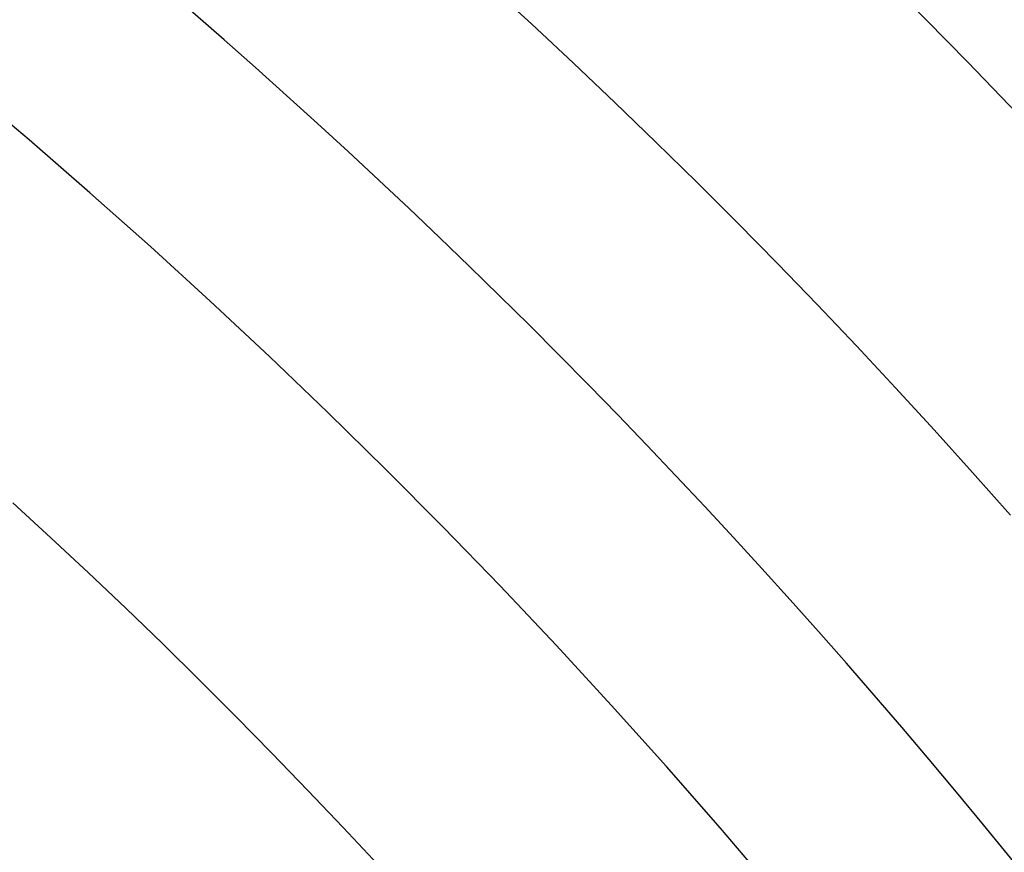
# Model space of a CAD drawing. Extents: x 12895 to 14339, y -6833 to -5581.
# Tile 48 of 79: x 13643.98 to 13650.33, y -6353.38 to -6348.01. Entities that reach past the tile are written whole.
import ezdxf

# ---------------------------------------------------------------- set-up
doc = ezdxf.new("R2010")
doc.units = 0
doc.layers.get('0').update_dxf_attribs({"linetype": 'CONTINUOUS'})
doc.layers.add('BLANCO_METALICO', color=7, linetype='CONTINUOUS')
doc.layers.add('COLOR', color=7, linetype='CONTINUOUS')

msp = doc.modelspace()

# ---------------------------------------------------------------- linework, layer by layer
at = {"extrusion": (0.1124755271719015, 0.1948133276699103, 0.974370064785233)}
msp.add_lwpolyline([(-15018.43660288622, -1296.50098592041), (-15018.94715248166, -1296.19201752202), (-15019.45569829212, -1295.878352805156), (-15019.96217989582, -1295.560010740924), (-15020.46653706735, -1295.237011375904), (-15020.96870980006, -1294.909375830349), (-15021.46863832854, -1294.577126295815), (-15021.96626315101, -1294.240286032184), (-15022.46152505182, -1293.898879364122), (-15022.95436512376, -1293.552931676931), (-15023.44472479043, -1293.20246941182), (-15023.93254582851, -1292.847520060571), (-15024.41777038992, -1292.488112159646), (-15024.90034102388, -1292.124275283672), (-15025.38020069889, -1291.756040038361), (-15025.85729282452, -1291.383438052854), (-15026.33156127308, -1291.006501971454), (-15026.80295040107, -1290.625265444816), (-15027.27140507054, -1290.239763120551), (-15027.7368706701, -1289.850030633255), (-15028.19929313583, -1289.456104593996), (-15028.65861897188, -1289.058022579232), (-15029.11479527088, -1288.655823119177), (-15029.56776973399, -1288.249545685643), (-15030.01749069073, -1287.839230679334), (-15030.46390711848, -1287.42491941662), (-15030.90696866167, -1287.006654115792), (-15031.34662565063, -1286.584477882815), (-15031.78282912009, -1286.158434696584), (-15032.21553082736, -1285.728569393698), (-15032.64468327, -1285.294927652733), (-15033.07023970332, -1284.857555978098), (-15033.49215415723, -1284.416501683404), (-15033.91038145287, -1283.971812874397), (-15034.3248772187, -1283.523538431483), (-15034.73559790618, -1283.071727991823), (-15035.14250080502, -1282.616431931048), (-15035.5455440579, -1282.157701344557), (-15035.94468667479, -1281.695588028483), (-15036.33988854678, -1281.230144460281), (-15036.73111045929, -1280.761423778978), (-15037.11831410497, -1280.289479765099), (-15037.50146209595, -1279.814366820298), (-15037.88051797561, -1279.336139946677), (-15038.2554462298, -1278.854854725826), (-15038.62621229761, -1278.370567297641), (-15038.99278258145, -1277.883334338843), (-15039.35512445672, -1277.393213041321), (-15039.71320628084, -1276.900261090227), (-15040.06699740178, -1276.404536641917), (-15040.41646816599, -1275.906098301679), (-15040.76158992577, -1275.405005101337), (-15041.1023350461, -1274.90131647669), (-15041.43867691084, -1274.395092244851), (-15041.7705899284, -1273.886392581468), (-15042.09804953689, -1273.375277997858), (-15042.42103220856, -1272.861809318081), (-15042.73951545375, -1272.346047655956), (-15043.05347782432, -1271.828054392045), (-15043.36289891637, -1271.30789115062), (-15043.66775937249, -1270.785619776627), (-15043.96804088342, -1270.261302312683), (-15044.26372618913, -1269.735000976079), (-15044.55479907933, -1269.20677813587), (-15044.84124439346, -1268.676696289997), (-15045.12304802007, -1268.144818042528), (-15045.40019689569, -1267.611206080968), (-15045.67267900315, -1267.075923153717), (-15045.94048336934, -1266.539032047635), (-15046.20360006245, -1266.000595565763), (-15046.4620201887, -1265.460676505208), (-15046.7157358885, -1264.919337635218), (-15046.96474033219, -1264.376641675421), (-15047.20902771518, -1263.832651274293), (-15047.44859325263, -1263.287428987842), (-15047.68343317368, -1262.741037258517), (-15047.91354471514, -1262.193538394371), (-15048.13892611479, -1261.64499454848), (-15048.35957660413, -1261.095467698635), (-15048.57549640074, -1260.545019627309), (-15048.78668670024, -1259.993711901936), (-15048.99314966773, -1259.441605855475), (-15049.19488842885, -1258.888762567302), (-15049.39190706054, -1258.335242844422), (-15049.5842105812, -1257.781107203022), (-15049.77180494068, -1257.226415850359), (-15049.95469700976, -1256.671228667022), (-15050.13289456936, -1256.115605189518), (-15050.30640629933, -1255.559604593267), (-15050.47524176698, -1255.003285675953), (-15050.63941141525, -1254.446706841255), (-15050.79892655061, -1253.889926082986), (-15050.95379933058, -1253.333000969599), (-15051.10404275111, -1252.77598862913), (-15051.24967063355, -1252.218945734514), (-15051.39069761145, -1251.661928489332), (-15051.52713911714, -1251.10499261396), (-15051.65901136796, -1250.548193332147), (-15051.78633135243, -1249.991585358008), (-15051.90911681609, -1249.435222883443), (-15052.02738624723, -1248.879159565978), (-15052.14115886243, -1248.32344851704), (-15052.25045459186, -1247.768142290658), (-15052.35529406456, -1247.213292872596), (-15052.45569859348, -1246.658951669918), (-15052.55169016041, -1246.105169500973), (-15052.64329140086, -1245.551996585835), (-15052.73052558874, -1244.999482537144), (-15052.81341662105, -1244.447676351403), (-15052.89198900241, -1243.896626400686), (-15052.96626782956, -1243.346380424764), (-15053.03627877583, -1242.796985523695), (-15053.10204807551, -1242.24848815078), (-15053.16360250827, -1241.700934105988), (-15053.22096938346, -1241.154368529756), (-15053.27417652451, -1240.60883589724), (-15053.3232522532, -1240.064380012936), (-15053.36822537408, -1239.521044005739), (-15053.40912515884, -1238.978870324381), (-15053.44598133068, -1238.437900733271), (-15053.47882404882, -1237.898176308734), (-15053.50768389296, -1237.35973743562), (-15053.53259184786, -1236.822623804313), (-15053.55357928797, -1236.286874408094), (-15053.57067796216, -1235.752527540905), (-15053.58391997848, -1235.219620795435), (-15053.59333778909, -1234.6881910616), (-15053.59896417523, -1234.158274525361), (-15053.60083223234, -1233.629906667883), (-15053.59903301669, -1233.1113657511), (-15053.59361436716, -1232.591332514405), (-15053.58454499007, -1232.069840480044), (-15053.57179388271, -1231.546923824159), (-15053.55533034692, -1231.022617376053), (-15053.53512400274, -1230.496956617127), (-15053.51114480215, -1229.969977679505), (-15053.48336304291, -1229.441717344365), (-15053.45174938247, -1228.912213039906), (-15053.41627485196, -1228.381502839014), (-15053.37691087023, -1227.849625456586), (-15053.33362925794, -1227.316620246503), (-15053.28640225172, -1226.782527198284), (-15053.23520251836, -1226.247386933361), (-15053.18000316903, -1225.71124070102), (-15053.12077777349, -1225.174130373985), (-15053.05750037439, -1224.636098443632), (-15052.99014550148, -1224.097188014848), (-15052.91868818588, -1223.557442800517), (-15052.84310397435, -1223.016907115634), (-15052.76336894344, -1222.475625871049), (-15052.67945971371, -1221.93364456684), (-15052.59135346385, -1221.391009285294), (-15052.49902794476, -1220.847766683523), (-15052.40246149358, -1220.30396398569), (-15052.30163304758, -1219.759648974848), (-15052.19652215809, -1219.214869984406), (-15052.08710900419, -1218.669675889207), (-15051.9733744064, -1218.12411609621), (-15051.85529984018, -1217.578240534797), (-15051.73286744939, -1217.0320996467), (-15051.60606005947, -1216.48574437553), (-15051.47486119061, -1215.939226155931), (-15051.33925507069, -1215.39259690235), (-15051.19922664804, -1214.84590899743), (-15051.05476160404, -1214.299215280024), (-15050.9058463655, -1213.752569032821), (-15050.75246811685, -1213.206023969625), (-15050.59461481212, -1212.659634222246), (-15050.43227518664, -1212.113454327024), (-15050.26543876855, -1211.567539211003), (-15050.09409589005, -1211.021944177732), (-15049.91823769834, -1210.476724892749), (-15049.73785616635, -1209.931937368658), (-15049.55294410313, -1209.387637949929), (-15049.36349516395, -1208.843883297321), (-15049.16950386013, -1208.300730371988), (-15048.9709655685, -1207.758236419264), (-15048.76787654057, -1207.216458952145), (-15048.5602339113, -1206.675455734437), (-15048.34803570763, -1206.135284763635), (-15048.13128085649, -1205.596004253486), (-15047.90996919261, -1205.057672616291), (-15047.68410146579, -1204.520348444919), (-15047.45367934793, -1203.984090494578), (-15047.21870543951, -1203.448957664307), (-15046.97918327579, -1202.915008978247), (-15046.73511733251, -1202.382303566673), (-15046.48651303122, -1201.850900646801), (-15046.23337674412, -1201.320859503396), (-15045.9757157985, -1200.792239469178), (-15045.71353848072, -1200.265099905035), (-15045.44685403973, -1199.73950018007), (-15045.17567269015, -1199.215499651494), (-15044.9000056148, -1198.693157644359), (-15044.61986496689, -1198.172533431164), (-15044.33526387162, -1197.653686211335), (-15044.0462164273, -1197.1366750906), (-15043.75273770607, -1196.62155906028), (-15043.454843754, -1196.108396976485), (-15043.15255159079, -1195.597247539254), (-15042.84587920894, -1195.088169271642), (-15042.53484557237, -1194.581220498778), (-15042.21947061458, -1194.076459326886), (-15041.8997752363, -1193.573943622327), (-15041.57578130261, -1193.073730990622), (-15041.24751163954, -1192.575878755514), (-15040.9149900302, -1192.080443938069), (-15040.57824121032, -1191.587483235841), (-15040.23729086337, -1191.097053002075), (-15039.89216561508, -1190.609209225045), (-15039.54289302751, -1190.124007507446), (-15039.18950159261, -1189.641503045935), (-15038.83202072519, -1189.161750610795), (-15038.47048075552, -1188.684804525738), (-15038.10491292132, -1188.21071864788), (-15037.73534935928, -1187.739546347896), (-15037.36182309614, -1187.271340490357), (-15036.98436803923, -1186.806153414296), (-15036.60301896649, -1186.34403691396), (-15036.21781151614, -1185.885042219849), (-15035.82878217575, -1185.429219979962), (-15035.43596827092, -1184.976620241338), (-15035.03940795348, -1184.527292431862), (-15034.63914018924, -1184.081285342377), (-15034.23520474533, -1183.638647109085), (-15033.82764217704, -1183.199425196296), (-15033.41649381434, -1182.763666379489), (-15033.00180174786, -1182.33141672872), (-15032.5836088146, -1181.902721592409), (-15032.16195858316, -1181.477625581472), (-15031.73689533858, -1181.056172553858), (-15031.30846406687, -1180.638405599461), (-15030.87671043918, -1180.224367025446), (-15030.44168079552, -1179.814098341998), (-15030.00342212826, -1179.407640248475), (-15029.56198206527, -1179.00503262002), (-15029.11740885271, -1178.606314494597), (-15028.66975133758, -1178.211524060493), (-15028.21905894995, -1177.820698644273), (-15027.76538168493, -1177.433874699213), (-15027.30877008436, -1177.051087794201), (-15026.8492752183, -1176.672372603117), (-15026.38694866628, -1176.297762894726), (-15025.92184249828, -1175.927291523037), (-15025.45400925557, -1175.560990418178), (-15024.98350193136, -1175.198890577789), (-15024.51037395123, -1174.841022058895), (-15024.0346791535, -1174.487413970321), (-15023.5564717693, -1174.13809446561), (-15023.07580640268, -1173.793090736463), (-15022.59273801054, -1173.452429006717), (-15022.10732188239, -1173.116134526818), (-15021.61961362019, -1172.784231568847), (-15021.12966911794, -1172.456743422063), (-15020.63754454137, -1172.133692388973), (-15020.14329630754, -1171.815099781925), (-15019.64698106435, -1171.500985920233)], dxfattribs=at)
for points in [[(13647.00967558, -6347.788391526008), (13647.28156182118, -6348.037857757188), (13647.55133162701, -6348.289634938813), (13647.818962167, -6348.543714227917), (13648.08443061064, -6348.800086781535), (13648.34771412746, -6349.058743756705), (13648.60878988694, -6349.319676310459), (13648.86763505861, -6349.582875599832), (13649.12422681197, -6349.848332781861), (13649.37854231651, -6350.116039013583), (13649.63055874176, -6350.385985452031), (13649.88025325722, -6350.658163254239), (13650.12760303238, -6350.932563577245), (13650.37258523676, -6351.209177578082)], [(13646.29194386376, -6353.466081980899), (13646.06522519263, -6353.223233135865), (13645.83643822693, -6352.982399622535), (13645.6056035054, -6352.743589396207), (13645.37274156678, -6352.506810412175), (13645.13787294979, -6352.272070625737), (13644.90101819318, -6352.039377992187), (13644.6621978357, -6351.808740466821), (13644.42143241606, -6351.580166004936), (13644.17874247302, -6351.353662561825), (13643.93414854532, -6351.129238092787)]]:
    msp.add_lwpolyline(points)
at = {"extrusion": (0.1124755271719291, 0.1948133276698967, 0.9743700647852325)}
msp.add_lwpolyline([(-15017.52574510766, -1171.500985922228), (-15018.04681472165, -1171.80577710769), (-15018.56593438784, -1172.115427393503), (-15019.08304083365, -1172.429918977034), (-15019.59807095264, -1172.749232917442), (-15020.11096182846, -1173.073349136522), (-15020.62165075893, -1173.402246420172), (-15021.13007527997, -1173.735902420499), (-15021.63617318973, -1174.074293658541), (-15022.13988257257, -1174.417395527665), (-15022.6411418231, -1174.765182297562), (-15023.13988967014, -1175.117627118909), (-15023.63606520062, -1175.474702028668), (-15024.12960788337, -1175.836377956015), (-15024.62045759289, -1176.202624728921), (-15025.10855463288, -1176.573411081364), (-15025.59383975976, -1176.948704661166), (-15026.07625420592, -1177.328472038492), (-15026.55573970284, -1177.712678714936), (-15027.03223850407, -1178.101289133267), (-15027.50569340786, -1178.49426668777), (-15027.97604777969, -1178.891573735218), (-15028.44324557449, -1179.293171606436), (-15028.90723135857, -1179.69902061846), (-15029.36795033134, -1180.109080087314), (-15029.82534834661, -1180.523308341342), (-15030.27937193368, -1180.941662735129), (-15030.72996831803, -1181.36409966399), (-15031.17708544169, -1181.790574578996), (-15031.62067198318, -1182.221042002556), (-15032.06067737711, -1182.655455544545), (-15032.49705183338, -1183.093767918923), (-15032.92974635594, -1183.535930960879), (-15033.35871276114, -1183.981895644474), (-15033.78390369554, -1184.431612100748), (-15034.20527265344, -1184.885029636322), (-15034.62277399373, -1185.342096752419), (-15035.03636295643, -1185.802761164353), (-15035.44599567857, -1186.266969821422), (-15035.85162920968, -1186.734668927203), (-15036.2532215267, -1187.205803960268), (-15036.65073154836, -1187.680319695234), (-15037.04411914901, -1188.158160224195), (-15037.43334517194, -1188.639268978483), (-15037.81837144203, -1189.123588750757), (-15038.19916077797, -1189.611061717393), (-15038.57567700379, -1190.101629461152), (-15038.94788495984, -1190.595232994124), (-15039.31575051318, -1191.091812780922), (-15039.67924056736, -1191.591308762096), (-15040.0383230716, -1192.093660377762), (-15040.39296702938, -1192.598806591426), (-15040.74314250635, -1193.106685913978), (-15041.08882063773, -1193.617236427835), (-15041.42997363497, -1194.130395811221), (-15041.76657479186, -1194.646101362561), (-15042.09859849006, -1195.164290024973), (-15042.42602020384, -1195.684898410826), (-15042.74881650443, -1196.207862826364), (-15043.0669650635, -1196.733119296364), (-15043.38044465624, -1197.260603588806), (-15043.68923516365, -1197.790251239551), (-15043.99331757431, -1198.321997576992), (-15044.2926739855, -1198.855777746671), (-15044.58728760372, -1199.391526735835), (-15044.87714274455, -1199.929179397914), (-15045.16222483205, -1200.468670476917), (-15045.44252039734, -1201.009934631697), (-15045.71801707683, -1201.552906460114), (-15045.98870360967, -1202.097520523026), (-15046.25456983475, -1202.643711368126), (-15046.51560668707, -1203.191413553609), (-15046.77180619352, -1203.740561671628), (-15047.02316146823, -1204.291090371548), (-15047.2696667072, -1204.842934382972), (-15047.51131718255, -1205.39602853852), (-15047.74810923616, -1205.950307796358), (-15047.9800402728, -1206.505707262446), (-15048.20710875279, -1207.062162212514), (-15048.42931418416, -1207.619608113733), (-15048.64665711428, -1208.177980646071), (-15048.85913912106, -1208.737215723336), (-15049.06676280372, -1209.297249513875), (-15049.26953177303, -1209.858018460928), (-15049.4674506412, -1210.41945930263), (-15049.66052501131, -1210.981509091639), (-15049.84876146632, -1211.544105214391), (-15050.03216755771, -1212.107185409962), (-15050.21075179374, -1212.670687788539), (-15050.3845236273, -1213.234550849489), (-15050.5534934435, -1213.798713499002), (-15050.71767254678, -1214.363115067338), (-15050.87707314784, -1214.927695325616), (-15051.03170835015, -1215.492394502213), (-15051.18159213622, -1216.05715329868), (-15051.32673935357, -1216.621912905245), (-15051.46716570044, -1217.186615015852), (-15051.6028877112, -1217.75120184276), (-15051.7339227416, -1218.315616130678), (-15051.86028895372, -1218.879801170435), (-15051.98200530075, -1219.443700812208), (-15052.09909151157, -1220.007259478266), (-15052.2115680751, -1220.57042217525), (-15052.31945622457, -1221.133134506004), (-15052.42277792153, -1221.695342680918), (-15052.5215558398, -1222.256993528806), (-15052.61581334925, -1222.81803450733), (-15052.70557449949, -1223.378413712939), (-15052.79086400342, -1223.93807989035), (-15052.87170722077, -1224.496982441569), (-15052.94813014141, -1225.05507143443), (-15053.02015936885, -1225.612297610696), (-15053.08782210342, -1226.168612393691), (-15053.15114612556, -1226.723967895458), (-15053.21015977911, -1227.278316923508), (-15053.26489195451, -1227.831612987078), (-15053.315372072, -1228.383810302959), (-15053.3616300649, -1228.9348638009), (-15053.40369636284, -1229.484729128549), (-15053.44160187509, -1230.033362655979), (-15053.47537797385, -1230.580721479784), (-15053.50505647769, -1231.126763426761), (-15053.53066963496, -1231.671447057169), (-15053.55225010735, -1232.21473166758), (-15053.56983095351, -1232.756577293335), (-15053.58344561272, -1233.296944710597), (-15053.59312788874, -1233.835795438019), (-15053.5989119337, -1234.373091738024), (-15053.60083223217, -1234.908796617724), (-15053.5990805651, -1235.420439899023), (-15053.59380538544, -1235.933536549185), (-15053.58497662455, -1236.448054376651), (-15053.57256448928, -1236.963960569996), (-15053.55653947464, -1237.481221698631), (-15053.5368723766, -1237.999803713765), (-15053.51353430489, -1238.519671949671), (-15053.48649669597, -1239.040791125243), (-15053.45573132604, -1239.563125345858), (-15053.42121032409, -1240.086638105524), (-15053.38290618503, -1240.611292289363), (-15053.34079178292, -1241.137050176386), (-15053.29484038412, -1241.663873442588), (-15053.24502566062, -1242.191723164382), (-15053.1913217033, -1242.720559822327), (-15053.13370303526, -1243.250343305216), (-15053.07214462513, -1243.781032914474), (-15053.00662190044, -1244.312587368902), (-15052.93711076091, -1244.844964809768), (-15052.86358759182, -1245.378122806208), (-15052.78602927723, -1245.912018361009), (-15052.70441321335, -1246.446607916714), (-15052.61871732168, -1246.981847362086), (-15052.52892006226, -1247.517692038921), (-15052.43500044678, -1248.054096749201), (-15052.33693805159, -1248.591015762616), (-15052.23471303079, -1249.128402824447), (-15052.128306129, -1249.666211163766), (-15052.0176986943, -1250.204393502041), (-15051.9028726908, -1250.742902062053), (-15051.78381071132, -1251.281688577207), (-15051.66049598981, -1251.82070430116), (-15051.53291241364, -1252.359900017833), (-15051.40104453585, -1252.899226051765), (-15051.26487758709, -1253.438632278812), (-15051.12439748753, -1253.978068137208), (-15050.97959085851, -1254.517482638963), (-15050.83044503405, -1255.056824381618), (-15050.67694807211, -1255.596041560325), (-15050.51908876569, -1256.135081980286), (-15050.35685665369, -1256.67389306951), (-15050.19024203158, -1257.212421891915), (-15050.01923596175, -1257.750615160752), (-15049.84383028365, -1258.288419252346), (-15049.66401762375, -1258.825780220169), (-15049.47979140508, -1259.362643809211), (-15049.29114585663, -1259.898955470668), (-15049.09807602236, -1260.434660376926), (-15048.90057776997, -1260.969703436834), (-15048.69864779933, -1261.504029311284), (-15048.49228365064, -1262.037582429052), (-15048.28148371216, -1262.57030700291), (-15048.06624722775, -1263.102147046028), (-15047.84657430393, -1263.633046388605), (-15047.62246591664, -1264.162948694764), (-15047.3939239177, -1264.691797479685), (-15047.16095104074, -1265.219536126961), (-15046.92355090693, -1265.746107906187), (-15046.68172803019, -1266.271455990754), (-15046.43548782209, -1266.795523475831), (-15046.18483659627, -1267.318253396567), (-15045.92978157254, -1267.839588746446), (-15045.67033088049, -1268.359472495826), (-15045.4064935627, -1268.877847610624), (-15045.13827957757, -1269.394657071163), (-15044.86569980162, -1269.909843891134), (-15044.58876603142, -1270.4233511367), (-15044.3074909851, -1270.93512194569), (-15044.0218883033, -1271.445099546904), (-15043.7319725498, -1271.953227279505), (-15043.43775921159, -1272.459448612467), (-15043.13926469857, -1272.963707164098), (-15042.83650634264, -1273.465946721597), (-15042.52950239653, -1273.966111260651), (-15042.21827203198, -1274.464144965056), (-15041.90283533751, -1274.959992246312), (-15041.5832133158, -1275.453597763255), (-15041.25942788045, -1275.944906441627), (-15040.93150185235, -1276.433863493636), (-15040.59945895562, -1276.920414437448), (-15040.26332381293, -1277.404505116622), (-15039.92312194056, -1277.886081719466), (-15039.57887974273, -1278.365090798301), (-15039.23062450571, -1278.841479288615), (-15038.87838439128, -1279.315194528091), (-15038.52218842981, -1279.786184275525), (-15038.16206651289, -1280.254396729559), (-15037.79804938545, -1280.719780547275), (-15037.43016863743, -1281.182284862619), (-15037.05845669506, -1281.641859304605), (-15036.68294681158, -1282.098454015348), (-15036.30367305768, -1282.55201966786), (-15035.92067031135, -1283.002507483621), (-15035.53397424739, -1283.449869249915), (-15035.14362132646, -1283.894057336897), (-15034.74964878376, -1284.335024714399), (-15034.35209461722, -1284.772724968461), (-15033.95099757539, -1285.207112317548), (-15033.54639714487, -1285.638141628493), (-15033.13833353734, -1286.065768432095), (-15032.72684767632, -1286.4899489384), (-15032.31198118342, -1286.910640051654), (-15031.89377636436, -1287.327799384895), (-15031.47227619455, -1287.741385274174), (-15031.04752430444, -1288.151356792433), (-15030.61956496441, -1288.557673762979), (-15030.18844306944, -1288.960296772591), (-15029.75420412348, -1289.359187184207), (-15029.31689422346, -1289.754307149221), (-15028.87656004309, -1290.145619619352), (-15028.43324881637, -1290.533088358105), (-15027.9870083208, -1290.916677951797), (-15027.53788686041, -1291.296353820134), (-15027.08593324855, -1291.672082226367), (-15026.63119679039, -1292.043830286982), (-15026.17372726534, -1292.411565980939), (-15025.71357490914, -1292.77525815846), (-15025.25079039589, -1293.134876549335), (-15024.78542481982, -1293.490391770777), (-15024.317529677, -1293.841775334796), (-15023.84715684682, -1294.188999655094), (-15023.37435857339, -1294.53203805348), (-15022.89918744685, -1294.870864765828), (-15022.42169638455, -1295.205454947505), (-15021.94193861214, -1295.53578467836), (-15021.45996764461, -1295.861830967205), (-15020.97583726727, -1296.183571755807), (-15020.48960151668, -1296.500985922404)], dxfattribs=at)
at = {"extrusion": (0.1124755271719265, 0.1948133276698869, 0.9743700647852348)}
msp.add_lwpolyline([(-15023.88679101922, -1171.500985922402), (-15024.3622058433, -1171.836103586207), (-15024.83536931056, -1172.175294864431), (-15025.30623226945, -1172.518536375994), (-15025.77474586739, -1172.865803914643), (-15026.24086156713, -1173.217072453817), (-15026.70453116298, -1173.572316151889), (-15027.16570679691, -1173.931508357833), (-15027.6243409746, -1174.294621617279), (-15028.08038658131, -1174.661627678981), (-15028.53379689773, -1175.032497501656), (-15028.98452561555, -1175.407201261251), (-15029.43252685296, -1175.785708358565), (-15029.87775517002, -1176.16798742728), (-15030.32016558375, -1176.554006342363), (-15030.75971358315, -1176.943732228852), (-15031.19635514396, -1177.337131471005), (-15031.63004674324, -1177.734169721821), (-15032.06074537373, -1178.134811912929), (-15032.48840855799, -1178.539022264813), (-15032.91299436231, -1178.946764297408), (-15033.33446141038, -1179.358000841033), (-15033.75276889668, -1179.772694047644), (-15034.16787659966, -1180.190805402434), (-15034.57974489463, -1180.612295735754), (-15034.98833476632, -1181.037125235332), (-15035.39360782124, -1181.465253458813), (-15035.79552629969, -1181.896639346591), (-15036.1940530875, -1182.33124123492), (-15036.58915172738, -1182.769016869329), (-15036.98078643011, -1183.209923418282), (-15037.3689220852, -1183.653917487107), (-15037.75352427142, -1184.100955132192), (-15038.13455926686, -1184.550991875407), (-15038.51199405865, -1185.003982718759), (-15038.88579635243, -1185.459882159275), (-15039.25593458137, -1185.918644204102), (-15039.62237791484, -1186.380222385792), (-15039.98509626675, -1186.844569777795), (-15040.34406030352, -1187.311639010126), (-15040.69924145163, -1187.781382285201), (-15041.05061190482, -1188.253751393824), (-15041.39814463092, -1188.728697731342), (-15041.74181337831, -1189.206172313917), (-15042.08159268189, -1189.686125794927), (-15042.41745786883, -1190.16850848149), (-15042.74938506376, -1190.653270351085), (-15043.07735119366, -1191.140361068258), (-15043.40133399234, -1191.629730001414), (-15043.72131200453, -1192.121326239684), (-15044.03726458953, -1192.615098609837), (-15044.34917192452, -1193.110995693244), (-15044.65701500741, -1193.608965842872), (-15044.96077565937, -1194.108957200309), (-15045.26043652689, -1194.610917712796), (-15045.55598108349, -1195.11479515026), (-15045.84739363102, -1195.620537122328), (-15046.13465930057, -1196.128091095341), (-15046.41776405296, -1196.637404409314), (-15046.69669467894, -1197.148424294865), (-15046.97143879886, -1197.661097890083), (-15047.24198486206, -1198.175372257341), (-15047.5083221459, -1198.691194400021), (-15047.77044075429, -1199.208511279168), (-15048.02833161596, -1199.727269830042), (-15048.28198648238, -1200.247416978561), (-15048.53139792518, -1200.768899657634), (-15048.77655933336, -1201.291664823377), (-15049.01746491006, -1201.815659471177), (-15049.25410966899, -1202.340830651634), (-15049.48648943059, -1202.867125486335), (-15049.71460081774, -1203.394491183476), (-15049.93844125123, -1203.922875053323), (-15050.15800894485, -1204.452224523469), (-15050.3733029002, -1204.982487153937), (-15050.58432290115, -1205.513610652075), (-15050.79106950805, -1206.045542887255), (-15050.99354405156, -1206.578231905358), (-15051.19174862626, -1207.111625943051), (-15051.38568608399, -1207.645673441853), (-15051.57536002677, -1208.180323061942), (-15051.76077479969, -1208.715523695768), (-15051.94193548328, -1209.251224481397), (-15052.11884788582, -1209.787374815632), (-15052.29151853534, -1210.323924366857), (-15052.45995467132, -1210.860823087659), (-15052.62416423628, -1211.398021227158), (-15052.78415586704, -1211.935469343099), (-15052.93993888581, -1212.473118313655), (-15053.09152329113, -1213.01091934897), (-15053.23891974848, -1213.548824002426), (-15053.38213958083, -1214.086784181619), (-15053.52119475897, -1214.624752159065), (-15053.6560978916, -1215.162680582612), (-15053.78686221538, -1215.70052248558), (-15053.9135015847, -1216.238231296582), (-15054.03603046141, -1216.775760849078), (-15054.15446390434, -1217.313065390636), (-15054.26881755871, -1217.850099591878), (-15054.37910764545, -1218.386818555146), (-15054.48535095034, -1218.923177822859), (-15054.5875648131, -1219.459133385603), (-15054.68576711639, -1219.994641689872), (-15054.77997627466, -1220.529659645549), (-15054.87021122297, -1221.064144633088), (-15054.95649140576, -1221.598054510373), (-15055.03883676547, -1222.131347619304), (-15055.11726773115, -1222.663982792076), (-15055.19180520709, -1223.195919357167), (-15055.26247056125, -1223.727117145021), (-15055.32928561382, -1224.257536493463), (-15055.39227262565, -1224.787138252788), (-15055.45145428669, -1225.315883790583), (-15055.50685370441, -1225.843734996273), (-15055.55849439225, -1226.370654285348), (-15055.606400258, -1226.896604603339), (-15055.65059559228, -1227.42154942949), (-15055.69110505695, -1227.945452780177), (-15055.7279536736, -1228.468279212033), (-15055.76116681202, -1228.989993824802), (-15055.79077017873, -1229.510562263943), (-15055.8167898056, -1230.029950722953), (-15055.83925203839, -1230.548125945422), (-15055.85818352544, -1231.065055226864), (-15055.87361120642, -1231.580706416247), (-15055.88556230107, -1232.095047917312), (-15055.89406429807, -1232.608048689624), (-15055.89914494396, -1233.119678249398), (-15055.90083223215, -1233.629906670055), (-15055.89908475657, -1234.149155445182), (-15055.89382253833, -1234.669854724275), (-15055.88501608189, -1235.191972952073), (-15055.87263615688, -1235.715477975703), (-15055.8566538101, -1236.240337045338), (-15055.83704037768, -1236.766516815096), (-15055.81376749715, -1237.293983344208), (-15055.78680711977, -1237.822702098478), (-15055.75613152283, -1238.352637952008), (-15055.72171332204, -1238.883755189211), (-15055.6835254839, -1239.416017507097), (-15055.64154133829, -1239.949388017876), (-15055.59573459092, -1240.483829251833), (-15055.54607933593, -1241.01930316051), (-15055.49255006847, -1241.555771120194), (-15055.4351216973, -1242.093193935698), (-15055.37376955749, -1242.631531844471), (-15055.30846942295, -1243.170744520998), (-15055.23919751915, -1243.710791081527), (-15055.16593053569, -1244.251630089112), (-15055.08864563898, -1244.793219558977), (-15055.00732048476, -1245.335516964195), (-15054.92193323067, -1245.8784792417), (-15054.83246254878, -1246.422062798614), (-15054.73888763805, -1246.966223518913), (-15054.64118823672, -1247.510916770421), (-15054.53934463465, -1248.056097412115), (-15054.43333768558, -1248.601719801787), (-15054.32314881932, -1249.147737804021), (-15054.20876005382, -1249.6941047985), (-15054.09015400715, -1250.240773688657), (-15053.96731390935, -1250.787696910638), (-15053.84022361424, -1251.334826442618), (-15053.70886761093, -1251.882113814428), (-15053.57323103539, -1252.429510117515), (-15053.43329968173, -1252.976966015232), (-15053.28906001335, -1253.524431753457), (-15053.14049917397, -1254.07185717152), (-15052.98760499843, -1254.619191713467), (-15052.83036602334, -1255.166384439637), (-15052.66877149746, -1255.71338403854), (-15052.502811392, -1256.260138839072), (-15052.33247641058, -1256.806596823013), (-15052.15775799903, -1257.352705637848), (-15051.97864835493, -1257.898412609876), (-15051.79514043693, -1258.44366475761), (-15051.6072279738, -1258.988408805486), (-15051.41490547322, -1259.53259119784), (-15051.21816823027, -1260.076158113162), (-15051.01701233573, -1260.619055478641), (-15050.81143468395, -1261.161228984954), (-15050.60143298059, -1261.702624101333), (-15050.38700574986, -1262.243186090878), (-15050.16815234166, -1262.782860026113), (-15049.9448729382, -1263.321590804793), (-15049.71716856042, -1263.859323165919), (-15049.48504107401, -1264.396001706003), (-15049.2484931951, -1264.931570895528), (-15049.00752849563, -1265.46597509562), (-15048.76215140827, -1265.99915857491), (-15048.51236723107, -1266.531065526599), (-15048.25818213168, -1267.061640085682), (-15047.99960315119, -1267.590826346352), (-15047.73663820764, -1268.118568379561), (-15047.46929609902, -1268.644810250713), (-15047.19758650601, -1269.169496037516), (-15046.92151999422, -1269.692569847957), (-15046.64110801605, -1270.213975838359), (-15046.35636291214, -1270.733658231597), (-15046.06729791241, -1271.251561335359), (-15045.77392713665, -1271.767629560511), (-15045.47626559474, -1272.281807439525), (-15045.17432918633, -1272.794039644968), (-15044.86813470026, -1273.304271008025), (-15044.55769981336, -1273.812446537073), (-15044.24304308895, -1274.31851143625), (-15043.92418397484, -1274.822411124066), (-15043.60114280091, -1275.324091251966), (-15043.27394077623, -1275.823497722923), (-15042.94259998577, -1276.320576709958), (-15042.60714338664, -1276.815274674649), (-15042.26759480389, -1277.307538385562), (-15041.92397892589, -1277.797314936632), (-15041.57632129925, -1278.284551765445), (-15041.22464832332, -1278.769196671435), (-15040.86898724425, -1279.25119783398), (-15040.50936614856, -1279.730503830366), (-15040.14581395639, -1280.20706365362), (-15039.7783604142, -1280.680826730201), (-15039.40703608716, -1281.151742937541), (-15039.031872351, -1281.619762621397), (-15038.65290138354, -1282.084836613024), (-15038.27015615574, -1282.546916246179), (-15037.88367042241, -1283.005953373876), (-15037.49347871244, -1283.461900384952), (-15037.09961631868, -1283.914710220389), (-15036.70211928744, -1284.364336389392), (-15036.30102440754, -1284.810732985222), (-15035.89636919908, -1285.253854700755), (-15035.48819190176, -1285.693656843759), (-15035.07653146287, -1286.130095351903), (-15034.66142752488, -1286.563126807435), (-15034.24292041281, -1286.9927084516), (-15033.8210511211, -1287.418798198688), (-15033.39586130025, -1287.841354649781), (-15032.96739324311, -1288.260337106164), (-15032.53568987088, -1288.675705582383), (-15032.1007947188, -1289.087420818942), (-15031.66275192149, -1289.495444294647), (-15031.22160619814, -1289.899738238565), (-15030.77740283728, -1290.300265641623), (-15030.33018768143, -1290.696990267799), (-15029.88000711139, -1291.089876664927), (-15029.42690803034, -1291.478890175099), (-15028.97093784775, -1291.863996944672), (-15028.512144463, -1292.245163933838), (-15028.05057624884, -1292.622358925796), (-15027.58628203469, -1292.99555053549), (-15027.11931108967, -1293.364708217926), (-15026.64971310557, -1293.729802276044), (-15026.17753817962, -1294.09080386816), (-15025.70283679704, -1294.447685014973), (-15025.22565981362, -1294.800418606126), (-15024.74605843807, -1295.14897840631), (-15024.26408421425, -1295.493339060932), (-15023.77978900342, -1295.833476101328), (-15023.29322496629, -1296.169365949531), (-15022.80444454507, -1296.500985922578)], dxfattribs=at)
at = {"extrusion": (0.1124755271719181, 0.1948133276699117, 0.9743700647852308)}
msp.add_lwpolyline([(-15024.64440849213, -1296.500985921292), (-15025.11033923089, -1296.163662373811), (-15025.57399863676, -1295.822402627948), (-15026.035339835, -1295.477230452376), (-15026.49431625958, -1295.128170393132), (-15026.95088166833, -1294.775247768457), (-15027.40499015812, -1294.418488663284), (-15027.85659617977, -1294.057919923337), (-15028.30565455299, -1293.693569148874), (-15028.75212048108, -1293.325464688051), (-15029.1959495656, -1292.953635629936), (-15029.6370978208, -1292.57811179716), (-15030.07552168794, -1292.198923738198), (-15030.51117804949, -1291.816102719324), (-15030.94402424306, -1291.4296807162), (-15031.37401807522, -1291.039690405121), (-15031.80111783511, -1290.646165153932), (-15032.22528230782, -1290.249139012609), (-15032.64647078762, -1289.848646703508), (-15033.06464309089, -1289.444723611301), (-15033.47975956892, -1289.037405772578), (-15033.89178112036, -1288.626729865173), (-15034.30066920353, -1288.212733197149), (-15034.70638584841, -1287.795453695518), (-15035.1088936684, -1287.374929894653), (-15035.50815587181, -1286.951200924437), (-15035.90413627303, -1286.524306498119), (-15036.29679930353, -1286.09428689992), (-15036.68611002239, -1285.66118297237), (-15037.07203412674, -1285.225036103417), (-15037.45453796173, -1284.78588821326), (-15037.8335885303, -1284.343781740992), (-15038.20915350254, -1283.898759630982), (-15038.58120122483, -1283.450865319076), (-15038.94970072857, -1283.000142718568), (-15039.31462173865, -1282.546636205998), (-15039.67593468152, -1282.090390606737), (-15040.03361069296, -1281.63145118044), (-15040.3876216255, -1281.169863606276), (-15040.73794005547, -1280.705673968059), (-15041.08453928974, -1280.238928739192), (-15041.42739337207, -1279.76967476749), (-15041.7664770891, -1279.297959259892), (-15042.10176597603, -1278.823829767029), (-15042.43323632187, -1278.347334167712), (-15042.76086517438, -1277.868520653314), (-15043.0846303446, -1277.387437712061), (-15043.40451041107, -1276.904134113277), (-15043.72048472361, -1276.41865889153), (-15044.0325334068, -1275.931061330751), (-15044.34063736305, -1275.441390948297), (-15044.64477827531, -1274.949697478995), (-15044.94493860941, -1274.456030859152), (-15045.24110161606, -1273.960441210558), (-15045.53325133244, -1273.462978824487), (-15045.82137258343, -1272.963694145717), (-15046.10545098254, -1272.462637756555), (-15046.38547293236, -1271.959860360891), (-15046.66142562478, -1271.455412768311), (-15046.93329704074, -1270.949345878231), (-15047.20107594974, -1270.441710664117), (-15047.46475190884, -1269.93255815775), (-15047.7243152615, -1269.421939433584), (-15047.97975713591, -1268.909905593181), (-15048.23106944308, -1268.396507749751), (-15048.47824487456, -1267.881797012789), (-15048.72127689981, -1267.365824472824), (-15048.96015976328, -1266.848641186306), (-15049.19488848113, -1266.330298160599), (-15049.42545883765, -1265.810846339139), (-15049.65186738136, -1265.290336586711), (-15049.87411142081, -1264.768819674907), (-15050.09218902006, -1264.246346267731), (-15050.30609899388, -1263.722966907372), (-15050.51584090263, -1263.198732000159), (-15050.72141504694, -1262.673691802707), (-15050.92282246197, -1262.147896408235), (-15051.12006491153, -1261.621395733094), (-15051.31314488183, -1261.094239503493), (-15051.50206557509, -1260.56647724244), (-15051.68683090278, -1260.038158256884), (-15051.86744547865, -1259.509331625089), (-15052.04391461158, -1258.980046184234), (-15052.21624429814, -1258.450350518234), (-15052.3844412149, -1257.920292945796), (-15052.54851271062, -1257.389921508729), (-15052.70846679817, -1256.859283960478), (-15052.86431214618, -1256.328427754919), (-15053.01605807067, -1255.797400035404), (-15053.16371452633, -1255.266247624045), (-15053.3072920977, -1254.735017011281), (-15053.44680199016, -1254.203754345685), (-15053.58225602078, -1253.672505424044), (-15053.71366660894, -1253.141315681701), (-15053.84104676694, -1252.610230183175), (-15053.9644100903, -1252.07929361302), (-15054.08377074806, -1251.548550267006), (-15054.1991434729, -1251.018044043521), (-15054.31054355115, -1250.487818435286), (-15054.41798681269, -1249.957916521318), (-15054.52148962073, -1249.428380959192), (-15054.62106886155, -1248.899253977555), (-15054.71674193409, -1248.370577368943), (-15054.80852673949, -1247.842392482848), (-15054.89644167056, -1247.314740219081), (-15054.98050560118, -1246.787661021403), (-15055.06073787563, -1246.261194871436), (-15055.1371582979, -1245.735381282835), (-15055.20978712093, -1245.210259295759), (-15055.27864503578, -1244.685867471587), (-15055.3437531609, -1244.162243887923), (-15055.40513303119, -1243.639426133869), (-15055.46280658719, -1243.117451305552), (-15055.5167961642, -1242.596356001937), (-15055.56712448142, -1242.076176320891), (-15055.61381463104, -1241.556947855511), (-15055.65689006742, -1241.038705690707), (-15055.69637459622, -1240.521484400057), (-15055.73229236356, -1240.005318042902), (-15055.76466784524, -1239.490240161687), (-15055.79352583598, -1238.976283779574), (-15055.81889143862, -1238.463481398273), (-15055.84079005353, -1237.951864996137), (-15055.85924736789, -1237.441466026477), (-15055.87428934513, -1236.932315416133), (-15055.88594221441, -1236.424443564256), (-15055.8942324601, -1235.917880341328), (-15055.89918681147, -1235.412655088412), (-15055.90083223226, -1234.908796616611), (-15055.89903943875, -1234.382858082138), (-15055.89364049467, -1233.855431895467), (-15055.8846047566, -1233.32655085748), (-15055.87190186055, -1232.796248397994), (-15055.85550173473, -1232.26455857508), (-15055.83537461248, -1231.731516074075), (-15055.81149104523, -1231.197156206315), (-15055.78382191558, -1230.661514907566), (-15055.75233845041, -1230.12462873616), (-15055.71701223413, -1229.586534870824), (-15055.67781522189, -1229.047271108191), (-15055.63471975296, -1228.506875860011), (-15055.58769856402, -1227.965388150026), (-15055.53672480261, -1227.422847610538), (-15055.48177204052, -1226.879294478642), (-15055.42281428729, -1226.334769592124), (-15055.35982600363, -1225.789314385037), (-15055.29278211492, -1225.242970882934), (-15055.22165802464, -1224.695781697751), (-15055.14642962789, -1224.147790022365), (-15055.06707332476, -1223.599039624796), (-15054.98356603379, -1223.049574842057), (-15054.89588520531, -1222.499440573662), (-15054.80400883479, -1221.948682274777), (-15054.70791547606, -1221.397345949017), (-15054.6075842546, -1220.845478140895), (-15054.50299488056, -1220.293125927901), (-15054.39412766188, -1219.740336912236), (-15054.28096351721, -1219.187159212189), (-15054.16348398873, -1218.633641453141), (-15054.04167125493, -1218.079832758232), (-15053.91550814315, -1217.525782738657), (-15053.7849781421, -1216.971541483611), (-15053.65006541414, -1216.417159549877), (-15053.51075480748, -1215.862687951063), (-15053.36703186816, -1215.308178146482), (-15053.21888285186, -1214.753682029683), (-15053.06629473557, -1214.19925191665), (-15052.909255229, -1213.644940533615), (-15052.74775278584, -1213.09080100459), (-15052.58177661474, -1212.536886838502), (-15052.41131669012, -1211.983251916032), (-15052.23636376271, -1211.429950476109), (-15052.05690936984, -1210.877037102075), (-15051.87294584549, -1210.324566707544), (-15051.68446633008, -1209.772594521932), (-15051.4914647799, -1209.221176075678), (-15051.29393597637, -1208.670367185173), (-15051.09187553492, -1208.120223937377), (-15050.88527991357, -1207.570802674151), (-15050.67414642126, -1207.022159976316), (-15050.45847322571, -1206.474352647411), (-15050.23825936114, -1205.927437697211), (-15050.01350473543, -1205.381472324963), (-15049.78421013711, -1204.83651390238), (-15049.55037724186, -1204.292619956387), (-15049.31200861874, -1203.749848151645), (-15049.06910773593, -1203.208256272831), (-15048.82167896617, -1202.667902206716), (-15048.56972759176, -1202.128843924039), (-15048.31325980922, -1201.59113946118), (-15048.05228273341, -1201.054846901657), (-15047.7868044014, -1200.520024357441), (-15047.51683377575, -1199.986729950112), (-15047.24238074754, -1199.455021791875), (-15046.96345613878, -1198.924957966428), (-15046.68007170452, -1198.396596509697), (-15046.39224013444, -1197.869995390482), (-15046.09997505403, -1197.345212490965), (-15045.80329102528, -1196.822305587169), (-15045.50220354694, -1196.301332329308), (-15045.19672905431, -1195.782350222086), (-15044.88688491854, -1195.265416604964), (-15044.57268944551, -1194.750588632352), (-15044.25416187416, -1194.237923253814), (-15043.93132237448, -1193.727477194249), (-15043.60419204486, -1193.219306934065), (-15043.27279290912, -1192.713468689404), (-15042.93714791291, -1192.21001839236), (-15042.5972809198, -1191.709011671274), (-15042.25321670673, -1191.210503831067), (-15041.90498095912, -1190.714549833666), (-15041.55260026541, -1190.22120427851), (-15041.19610211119, -1189.730521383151), (-15040.83551487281, -1189.242554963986), (-15040.47086781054, -1188.757358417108), (-15040.10219106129, -1188.274984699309), (-15039.72951563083, -1187.795486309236), (-15039.35287338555, -1187.318915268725), (-15038.97229704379, -1186.845323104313), (-15038.58782016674, -1186.374760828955), (-15038.19947714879, -1185.907278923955), (-15037.8073032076, -1185.442927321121), (-15037.41133437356, -1184.981755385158), (-15037.01160747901, -1184.523811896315), (-15036.60816014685, -1184.069145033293), (-15036.20103077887, -1183.617802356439), (-15035.79025854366, -1183.169830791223), (-15035.37588336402, -1182.72527661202), (-15034.95794590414, -1182.284185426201), (-15034.53648755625, -1181.846602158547), (-15034.11155042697, -1181.412571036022), (-15033.68317732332, -1180.98213557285), (-15033.25141173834, -1180.555338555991), (-15032.81629783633, -1180.132222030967), (-15032.37788043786, -1179.712827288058), (-15031.93620500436, -1179.297194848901), (-15031.4913176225, -1178.885364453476), (-15031.04326498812, -1178.477375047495), (-15030.59209439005, -1178.073264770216), (-15030.13785369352, -1177.673070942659), (-15029.68059132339, -1177.276830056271), (-15029.22035624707, -1176.884577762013), (-15028.75719795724, -1176.496348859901), (-15028.29116645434, -1176.112177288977), (-15027.8223122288, -1175.732096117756), (-15027.35068624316, -1175.356137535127), (-15026.87633991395, -1174.984332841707), (-15026.39932509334, -1174.616712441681), (-15025.91969405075, -1174.253305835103), (-15025.43749945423, -1173.894141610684), (-15024.95279435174, -1173.539247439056), (-15024.46563215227, -1173.18865006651), (-15023.97606660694, -1172.84237530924), (-15023.4841517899, -1172.500448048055), (-15022.98994207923, -1172.16289222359), (-15022.49349213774, -1171.829730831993), (-15021.99485689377, -1171.500985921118)], dxfattribs=at)
for centre, radius, start, end in [((13616.37125110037, -6381.069931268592, 89.37470231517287), 73.2424557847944, 29.99999999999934, 209.9999999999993), ((13616.37125110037, -6381.069931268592, 46.50000292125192), 71.74245578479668, 52.49999999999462, 187.500000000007), ((13616.37125114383, -6381.06993131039, 88.63012703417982), 71.44457953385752, 30.00000004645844, 209.9999999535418), ((13616.37125110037, -6381.069931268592, 89.05580518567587), 71.21139006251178, 30.0000000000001, 210.0000000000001), ((13616.37125110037, -6381.069931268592, 67.12500292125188), 53.58193971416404, 29.99999999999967, 209.9999999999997), ((13616.37125110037, -6381.069931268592, 65.62055118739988), 53.58193971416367, 29.99999999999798, 209.999999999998), ((13616.37125110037, -6381.069931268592, 67.12500292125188), 52.0912327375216, 29.99999999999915, 209.9999999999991), ((13616.37125110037, -6381.069931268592, 77.62500292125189), 52.09123273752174, 29.99999999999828, 209.9999999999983), ((13616.37125110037, -6381.069931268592, 105.1250029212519), 43.81815874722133, 30.00000000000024, 210.0000000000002), ((13616.37125110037, -6381.069931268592, 52.53957701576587), 42.50584972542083, 30.00000000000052, 210.0000000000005), ((13616.37125110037, -6381.069931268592, 89.37470231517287), 73.24245578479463, 209.9999999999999, 29.99999999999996), ((13616.3712510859, -6381.069931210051, 88.63012703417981), 71.44457953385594, 210.0000000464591, 29.99999995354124), ((13616.37125110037, -6381.069931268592, 89.05580518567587), 71.21139006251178, 210.0000000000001, 30.0000000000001)]:
    msp.add_arc(centre, radius, start, end)
at = {"extrusion": (0, 0, -1)}
for centre, radius, start, end in [((-13616.37125110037, -6381.069931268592, -89.37470231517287), 70.9424557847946, 330.0000000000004, 150.0000000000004), ((-13616.37125110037, -6381.069931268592, -46.50000292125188), 70.9424557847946, 330.0000000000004, 150.0000000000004), ((-13616.37125110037, -6381.069931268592, -88.12500292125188), 52.09123273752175, 330.0000000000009, 150.0000000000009), ((-13616.37125110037, -6381.069931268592, -62.12500292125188), 47.03455676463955, 330.0000000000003, 150.0000000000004), ((-13616.37125110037, -6381.069931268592, -89.37470231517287), 70.94245578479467, 150.0000000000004, 330.0000000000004), ((-13616.37125110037, -6381.069931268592, -46.50000292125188), 70.94245578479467, 150.0000000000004, 330.0000000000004)]:
    msp.add_arc(centre, radius, start, end, dxfattribs=at)
at = {"extrusion": (0.2249510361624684, -1.183877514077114e-08, -0.9743700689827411)}
msp.add_arc((-6381.484605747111, 13283.13219694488, 2998.952090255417), 56.00000550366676, 27.61352608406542, 57.60763157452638, dxfattribs=at)
at = {"extrusion": (-0.2249511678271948, -6.97218638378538e-08, 0.9743700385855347)}
msp.add_arc((6381.489540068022, 13283.12954185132, -2999.898922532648), 56.00000007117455, 122.3923481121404, 152.3864611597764, dxfattribs=at)
at = {"layer": 'BLANCO_METALICO', "extrusion": (0, 0, -1)}
for centre, radius, start, end in [((-13616.37098787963, -6381.069931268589, -171.6470783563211), 99.09999999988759, 359.9999999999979, 180.0000000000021), ((-13616.37098787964, -6381.069931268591, -170.0309014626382), 98.69999999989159, 359.9999999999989, 180.0000000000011), ((-13616.37098787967, -6381.069931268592, -167.2309014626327), 98.19999999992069, 359.9999999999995, 180.0000000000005), ((-13616.37098787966, -6381.069931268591, -168.0309014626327), 98.1999999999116, 359.9999999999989, 180.0000000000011), ((-13616.37098787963, -6381.069931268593, -171.6470783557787), 99.49999999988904, 0, 180), ((-13616.37098787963, -6381.069931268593, -170.8389899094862), 99.49999999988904, 0, 180), ((-13616.37098787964, -6381.069931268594, -169.280901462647), 99.49999999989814, 5.237206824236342e-13, 179.9999999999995), ((-13616.37098787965, -6381.069931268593, -168.5309014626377), 98.69999999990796, 0, 180)]:
    msp.add_arc(centre, radius, start, end, dxfattribs=at)
at = {"layer": 'BLANCO_METALICO'}
for centre, radius, start, end in [((13616.37098787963, -6381.069931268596, 170.030901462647), 99.49999999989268, 1.571162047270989e-12, 179.9999999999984), ((13616.37098787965, -6381.069931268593, 168.5309014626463), 99.49999999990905, 0, 180), ((13616.37098787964, -6381.069931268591, 171.64707835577), 98.69999999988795, 359.9999999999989, 180.0000000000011), ((13616.37098787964, -6381.069931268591, 170.8389899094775), 98.69999999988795, 359.9999999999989, 180.0000000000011), ((13616.3703272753, -6381.071405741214, 190.6470783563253), 32.00091448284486, 18.21188364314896, 101.7885855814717), ((13616.37093825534, -6381.070008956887, 184.6470783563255), 32.00016614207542, 28.43648017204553, 91.56353057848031)]:
    msp.add_arc(centre, radius, start, end, dxfattribs=at)
at = {"layer": 'COLOR', "extrusion": (0, 0, -1)}
for centre, radius, start, end in [((-13616.37125823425, -6381.069948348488, 10.54089386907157), 152.392098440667, 333.381578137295, 153.381578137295), ((-13616.37125823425, -6381.06994834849, -32.97295255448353), 75.00000000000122, 63.38157813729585, 243.3815781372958), ((-13616.37125823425, -6381.069948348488, -18.68835025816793), 83.81579491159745, 333.3815781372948, 153.3815781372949), ((-13616.37125823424, -6381.069948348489, -43.50000292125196), 72.9999999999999, 63.38157813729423, 243.3815781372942), ((-13616.37125823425, -6381.06994834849, -33.3991820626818), 73.00000000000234, 63.3815781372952, 243.3815781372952), ((-13616.37125823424, -6381.069948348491, -43.50000292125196), 73.00000000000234, 63.3815781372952, 243.3815781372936), ((-13616.37125823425, -6381.06994834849, -43.50000292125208), 75.00000000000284, 63.38157813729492, 243.3815781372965), ((-13616.37125823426, -6381.06994834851, -26.2000005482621), 61.09154780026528, 333.3815781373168, 153.3815781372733), ((-13616.37125823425, -6381.069948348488, 10.54089386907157), 152.3920984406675, 153.3815781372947, 333.3815781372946), ((-13616.37936058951, -6381.065905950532, -28.2000005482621), 59.50000000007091, 333.381578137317, 153.3815781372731), ((-13616.37936058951, -6381.065905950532, -26.2000005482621), 59.50000000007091, 333.381578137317, 153.3815781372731), ((-13616.37125823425, -6381.06994834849, -32.97295255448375), 74.9999999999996, 243.3815781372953, 63.38157813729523), ((-13616.37125823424, -6381.069948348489, -43.50000292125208), 75.00000000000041, 243.3815781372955, 63.38157813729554), ((-13616.37125823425, -6381.06994834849, -33.39918206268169), 72.99999999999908, 243.3815781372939, 63.38157813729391), ((-13616.37125823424, -6381.06994834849, -43.50000292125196), 73.00000000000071, 243.3815781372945, 63.38157813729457), ((-13616.37125823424, -6381.06994834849, -43.50000292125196), 73.00000000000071, 243.3815781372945, 63.38157813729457), ((-13616.3793605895, -6381.065905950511, -27.2000005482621), 59.5000000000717, 333.381578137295, 153.381578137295), ((-13616.3793605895, -6381.065905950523, -38.60000054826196), 35.0000000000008, 333.3815781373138, 153.3815781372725), ((-13616.37125823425, -6381.069948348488, -18.68835025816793), 83.81579491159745, 153.3815781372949, 333.3815781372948), ((-13616.37936058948, -6381.065905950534, -38.60000054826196), 32.50000000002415, 96.02693847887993, 153.3815781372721)]:
    msp.add_arc(centre, radius, start, end, dxfattribs=at)
at = {"layer": 'COLOR'}
for centre, radius, start, end in [((13616.37125823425, -6381.06994834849, -35.79999945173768), 153, 26.61842186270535, 206.618421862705), ((13616.37125823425, -6381.069948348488, -11.46081713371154), 152.9999999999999, 26.61842186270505, 206.6184218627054), ((13616.37125823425, -6381.069948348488, -23.63040829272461), 153.0000000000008, 26.61842186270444, 206.6184218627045), ((13616.37125823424, -6381.069948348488, -10.90949982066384), 152.8342956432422, 26.6184218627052, 206.6184218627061), ((13616.37125823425, -6381.06994834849, -35.79999945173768), 150, 26.61842186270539, 206.618421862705), ((13616.37125823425, -6381.069948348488, -11.46081713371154), 153, 206.6184218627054, 26.61842186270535), ((13616.37125823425, -6381.069948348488, -35.79999945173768), 153, 206.6184218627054, 26.61842186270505), ((13616.37125823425, -6381.069948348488, -23.63040829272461), 153.0000000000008, 206.618421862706, 26.61842186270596), ((13616.37125823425, -6381.069948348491, -10.90949982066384), 152.834295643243, 206.6184218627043, 26.61842186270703), ((13616.37125823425, -6381.069948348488, -35.79999945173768), 150, 206.6184218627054, 26.61842186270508), ((13616.37125823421, -6381.069948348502, 30.30000054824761), 61.50000000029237, 28.45218492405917, 69.77876072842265), ((13616.37125823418, -6381.069948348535, 28.20000054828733), 61.50000000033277, 28.45218492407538, 69.77876072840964), ((13616.37125823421, -6381.069948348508, 29.2500005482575), 61.50000000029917, 28.45218492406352, 69.77876072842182), ((13616.37936058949, -6381.0659059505, 30.300000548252), 34.99999999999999, 26.61842186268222, 206.6184218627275), ((13616.3793605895, -6381.065905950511, 34.45000054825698), 35.0000000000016, 26.61842186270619, 206.6184218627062), ((13616.37125823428, -6381.0699483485, 22.44590218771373), 74.99999999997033, 296.6184218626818, 26.61842186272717), ((13616.37936058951, -6381.065905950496, 28.20000054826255), 32.31846732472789, 26.6184218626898, 74.45663527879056)]:
    msp.add_arc(centre, radius, start, end, dxfattribs=at)

doc.saveas('drawing.dxf')
